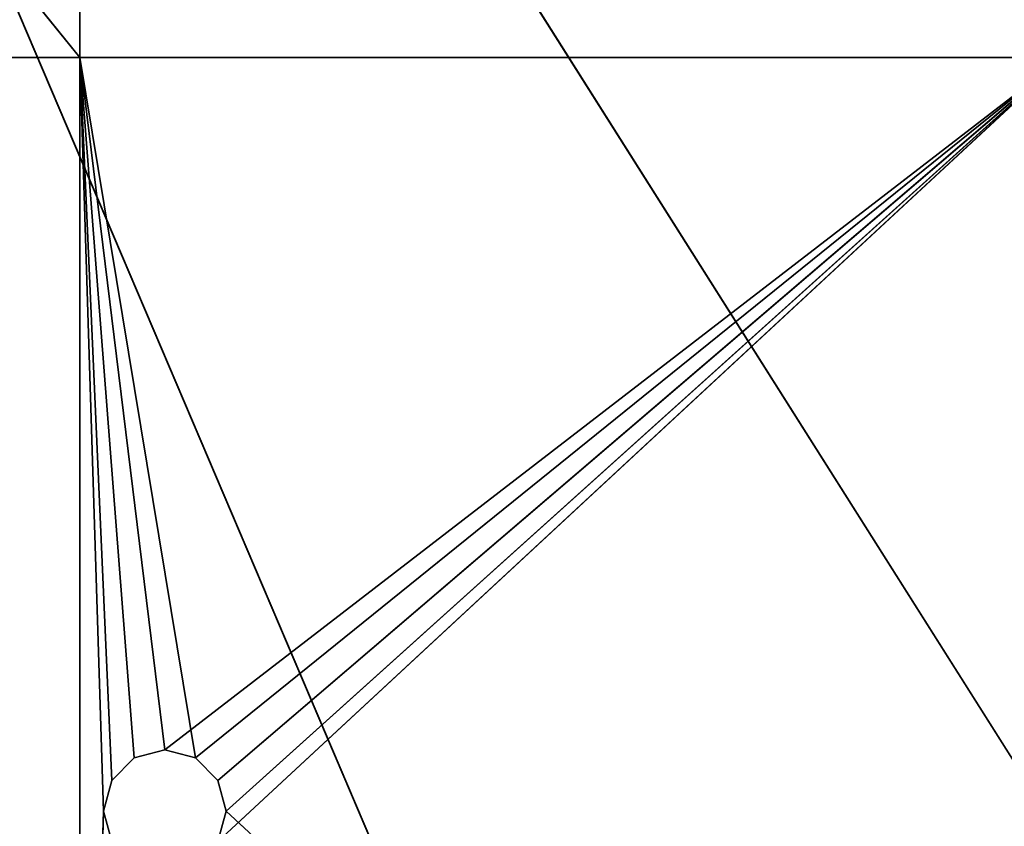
# Model space of a CAD drawing. Extents: x 0.2 to 45.2, y -45.2 to 0.
# Tile 34 of 106: x 24.9 to 27, y -29.6 to -27.9. Entities that reach past the tile are written whole.
import ezdxf

# ---------------------------------------------------------------- set-up
doc = ezdxf.new("R2010")
doc.units = 0
doc.header["$LTSCALE"] = 2.54
doc.layers.get('0').update_dxf_attribs({"color": 13, "linetype": 'CONTINUOUS'})

# ---------------------------------------------------------------- blocks, each defined once
blk = doc.blocks.new('CIRCOLO-LED-10813-10863_ST')
at = {"color": 0}
for p, q in [((23.1961, 101.0002, 27.9829), (25.0711, 101.0002, 27.9829)), ((25.0711, 101.0002, 27.9829), (23.1961, 101.0002, 25.6619)), ((25.0711, 101.0002, 27.9829), (23.1961, 101.0002, 25.6619)), ((23.1961, 101.0002, 27.9829), (25.0711, 101.0002, 27.9829)), ((25.0711, 101.0002, 27.9829), (25.0711, 101.0002, 25.6619)), ((25.1825, 101.0002, 29.4131), (25.0711, 101.0002, 27.9829)), ((25.0711, 101.0002, 27.9829), (25.1368, 101.0002, 29.4589)), ((25.245, 101.0002, 29.3964), (25.0711, 101.0002, 27.9829)), ((25.1825, 101.0002, 29.4131), (25.0711, 101.0002, 27.9829)), ((25.245, 101.0002, 29.3964), (25.0711, 101.0002, 27.9829)), ((27.0796, 101.0002, 27.9829), (25.0711, 101.0002, 27.9829)), ((27.0796, 101.0002, 27.9829), (25.0711, 101.0002, 27.9829)), ((25.0711, 101.0002, 27.9829), (25.0711, 101.0002, 25.6619)), ((25.12, 101.0002, 29.5214), (25.0711, 101.0002, 31.1057)), ((25.0711, 101.0002, 31.1057), (25.0711, 101.0002, 27.9829)), ((25.0711, 101.0002, 31.1057), (25.0711, 101.0002, 27.9829)), ((25.12, 101.0002, 29.5214), (25.0711, 101.0002, 31.1057)), ((25.12, 101.0002, 29.5214), (25.0711, 101.0002, 27.9829)), ((25.12, 101.0002, 29.5214), (25.0711, 101.0002, 27.9829)), ((25.0711, 101.0002, 27.9829), (25.1368, 101.0002, 29.4589)), ((25.1368, 101.0002, 29.5839), (25.12, 101.0002, 29.5214)), ((25.12, 101.0002, 29.5214), (25.1368, 101.0002, 29.4589)), ((25.1368, 100.9202, 29.5839), (25.12, 101.0002, 29.5214)), ((25.1368, 101.0002, 29.5839), (25.12, 101.0002, 29.5214)), ((25.1368, 100.9202, 29.5839), (25.12, 101.0002, 29.5214)), ((25.12, 100.9202, 29.5214), (25.12, 101.0002, 29.5214)), ((25.12, 100.9202, 29.5214), (25.12, 101.0002, 29.5214)), ((25.12, 100.9202, 29.5214), (25.1368, 101.0002, 29.4589)), ((25.12, 101.0002, 29.5214), (25.1368, 101.0002, 29.4589)), ((25.12, 100.9202, 29.5214), (25.1368, 101.0002, 29.4589)), ((25.1368, 101.0002, 29.4589), (25.1825, 101.0002, 29.4131)), ((25.1368, 100.9202, 29.4589), (25.1368, 101.0002, 29.4589)), ((25.1368, 100.9202, 29.4589), (25.1368, 101.0002, 29.4589)), ((25.1368, 100.9202, 29.4589), (25.1825, 101.0002, 29.4131)), ((25.1368, 101.0002, 29.4589), (25.1825, 101.0002, 29.4131)), ((25.1368, 100.9202, 29.4589), (25.1825, 101.0002, 29.4131)), ((25.1825, 101.0002, 29.4131), (25.245, 101.0002, 29.3964)), ((25.1825, 100.9202, 29.4131), (25.1825, 101.0002, 29.4131)), ((25.1825, 100.9202, 29.4131), (25.1825, 101.0002, 29.4131)), ((25.1825, 100.9202, 29.4131), (25.245, 101.0002, 29.3964)), ((25.1825, 101.0002, 29.4131), (25.245, 101.0002, 29.3964)), ((25.1825, 100.9202, 29.4131), (25.245, 101.0002, 29.3964)), ((25.245, 101.0002, 29.3964), (25.3075, 101.0002, 29.4131)), ((27.0796, 101.0002, 27.9829), (25.245, 101.0002, 29.3964)), ((27.0796, 101.0002, 27.9829), (25.245, 101.0002, 29.3964)), ((25.245, 101.0002, 29.3964), (25.245, 100.9202, 29.3964)), ((25.245, 100.9202, 29.3964), (25.3075, 101.0002, 29.4131)), ((25.245, 101.0002, 29.3964), (25.3075, 101.0002, 29.4131)), ((25.245, 100.9202, 29.3964), (25.3075, 101.0002, 29.4131)), ((25.245, 101.0002, 29.3964), (25.245, 100.9202, 29.3964)), ((25.3075, 101.0002, 29.4131), (27.0796, 101.0002, 27.9829)), ((25.3075, 101.0002, 29.4131), (25.3533, 101.0002, 29.4589)), ((25.3075, 101.0002, 29.4131), (27.0796, 101.0002, 27.9829)), ((25.3075, 100.9202, 29.4131), (25.3075, 101.0002, 29.4131)), ((25.3075, 100.9202, 29.4131), (25.3075, 101.0002, 29.4131)), ((25.3075, 100.9202, 29.4131), (25.3533, 101.0002, 29.4589)), ((25.3075, 101.0002, 29.4131), (25.3533, 101.0002, 29.4589)), ((25.3075, 100.9202, 29.4131), (25.3533, 101.0002, 29.4589)), ((25.3533, 101.0002, 29.4589), (27.0796, 101.0002, 27.9829)), ((25.3533, 101.0002, 29.4589), (27.0796, 101.0002, 27.9829)), ((25.3533, 101.0002, 29.4589), (25.37, 101.0002, 29.5214)), ((25.37, 101.0002, 29.5214), (25.3533, 101.0002, 29.5839)), ((25.3533, 100.9202, 29.4589), (25.3533, 101.0002, 29.4589)), ((25.3533, 100.9202, 29.4589), (25.3533, 101.0002, 29.4589)), ((25.3533, 100.9202, 29.4589), (25.37, 101.0002, 29.5214)), ((25.3533, 101.0002, 29.4589), (25.37, 101.0002, 29.5214)), ((25.3533, 100.9202, 29.4589), (25.37, 101.0002, 29.5214)), ((25.37, 100.9202, 29.5214), (25.3533, 101.0002, 29.5839)), ((25.37, 101.0002, 29.5214), (25.3533, 101.0002, 29.5839)), ((25.37, 100.9202, 29.5214), (25.3533, 101.0002, 29.5839)), ((25.37, 101.0002, 29.5214), (27.0796, 101.0002, 27.9829)), ((25.37, 101.0002, 29.5214), (27.0796, 101.0002, 27.9829)), ((25.37, 101.0002, 29.5214), (27.0796, 101.0002, 31.1057)), ((25.37, 101.0002, 29.5214), (27.0796, 101.0002, 31.1057)), ((25.37, 100.9202, 29.5214), (25.37, 101.0002, 29.5214)), ((25.37, 100.9202, 29.5214), (25.37, 101.0002, 29.5214)), ((25.0711, 100.9202, 27.9829), (23.1961, 100.9202, 25.6619)), ((25.0711, 100.9202, 27.9829), (23.1961, 100.9202, 25.6619)), ((25.0711, 100.9202, 27.9829), (23.1961, 100.9202, 27.9829)), ((25.0711, 100.9202, 27.9829), (23.1961, 100.9202, 27.9829)), ((25.0711, 100.9202, 25.6619), (25.0711, 100.9202, 27.9829)), ((27.0796, 100.9202, 27.9829), (25.0711, 100.9202, 27.9829)), ((25.0711, 100.9202, 25.6619), (25.0711, 100.9202, 27.9829)), ((27.0796, 100.9202, 27.9829), (25.0711, 100.9202, 27.9829)), ((25.3075, 100.9202, 29.4131), (25.0711, 100.9202, 27.9829)), ((25.3075, 100.9202, 29.4131), (25.0711, 100.9202, 27.9829)), ((25.245, 100.9202, 29.3964), (25.0711, 100.9202, 27.9829)), ((25.1825, 100.9202, 29.4131), (25.0711, 100.9202, 27.9829)), ((25.245, 100.9202, 29.3964), (25.0711, 100.9202, 27.9829)), ((25.1825, 100.9202, 29.4131), (25.0711, 100.9202, 27.9829)), ((25.1368, 100.9202, 29.4589), (25.0711, 100.9202, 27.9829)), ((25.1368, 100.9202, 29.4589), (25.0711, 100.9202, 27.9829)), ((25.12, 100.9202, 29.5214), (25.0711, 100.9202, 27.9829)), ((25.0711, 100.9202, 27.9829), (25.0711, 100.9202, 31.1057)), ((25.0711, 100.9202, 27.9829), (25.0711, 100.9202, 31.1057)), ((25.12, 100.9202, 29.5214), (25.0711, 100.9202, 27.9829)), ((25.12, 100.9202, 29.5214), (25.0711, 100.9202, 31.1057)), ((25.12, 100.9202, 29.5214), (25.0711, 100.9202, 31.1057)), ((25.1368, 100.9202, 29.4589), (25.12, 100.9202, 29.5214)), ((25.12, 100.9202, 29.5214), (25.1368, 100.9202, 29.5839)), ((25.12, 100.9202, 29.5214), (25.1368, 100.9202, 29.5839)), ((25.1368, 100.9202, 29.4589), (25.12, 100.9202, 29.5214)), ((25.1825, 100.9202, 29.4131), (25.1368, 100.9202, 29.4589)), ((25.1825, 100.9202, 29.4131), (25.1368, 100.9202, 29.4589)), ((25.245, 100.9202, 29.3964), (25.1825, 100.9202, 29.4131)), ((25.245, 100.9202, 29.3964), (25.1825, 100.9202, 29.4131)), ((25.3075, 100.9202, 29.4131), (25.245, 100.9202, 29.3964)), ((25.3075, 100.9202, 29.4131), (25.245, 100.9202, 29.3964)), ((25.3533, 100.9202, 29.4589), (25.3075, 100.9202, 29.4131)), ((25.3075, 100.9202, 29.4131), (27.0796, 100.9202, 27.9829)), ((25.3075, 100.9202, 29.4131), (27.0796, 100.9202, 27.9829)), ((25.3533, 100.9202, 29.4589), (25.3075, 100.9202, 29.4131)), ((27.0796, 100.9202, 27.9829), (25.3533, 100.9202, 29.4589)), ((25.3533, 100.9202, 29.5839), (27.0796, 100.9202, 27.9829)), ((25.3533, 100.9202, 29.5839), (27.0796, 100.9202, 27.9829)), ((25.3533, 100.9202, 29.5839), (25.37, 100.9202, 29.5214)), ((25.37, 100.9202, 29.5214), (25.3533, 100.9202, 29.4589)), ((27.0796, 100.9202, 27.9829), (25.3533, 100.9202, 29.4589)), ((25.37, 100.9202, 29.5214), (25.3533, 100.9202, 29.4589)), ((25.3533, 100.9202, 29.5839), (25.37, 100.9202, 29.5214)), ((25.37, 100.9202, 29.5214), (27.0796, 100.9202, 27.9829)), ((25.37, 100.9202, 29.5214), (27.0796, 100.9202, 27.9829)), ((22.745, 98.4002, 22.725), (27.5552, 98.4002, 30.3317)), ((26.2727, 98.4002, 31.0048), (22.745, 98.4002, 22.725)), ((26.2727, 98.4002, 31.0048), (22.745, 98.4002, 22.725)), ((22.745, 98.4002, 22.725), (27.5552, 98.4002, 30.3317)), ((22.745, 98.3002, 22.725), (26.2727, 98.3002, 31.0048)), ((27.5552, 98.3002, 30.3317), (22.745, 98.3002, 22.725)), ((27.5552, 98.3002, 30.3317), (22.745, 98.3002, 22.725)), ((22.745, 98.3002, 22.725), (26.2727, 98.3002, 31.0048))]:
    blk.add_line(p, q, dxfattribs=at)
mesh = blk.add_polyface(dxfattribs=at)
corners = [(25.0711, 101.0002, 27.9829), (23.1961, 101.0002, 25.6619), (23.1961, 101.0002, 27.9829)]
mesh.append_faces([[corners[k] for k in face] for face in [(0, 1, 2)]], dxfattribs={"color": 0})
mesh = blk.add_polyface(dxfattribs=at)
corners = [(25.0711, 101.0002, 27.9829), (25.0711, 101.0002, 25.6619), (23.1961, 101.0002, 25.6619)]
mesh.append_faces([[corners[k] for k in face] for face in [(0, 1, 2)]], dxfattribs={"color": 0})
mesh = blk.add_polyface(dxfattribs=at)
corners = [(25.0711, 101.0002, 31.1057), (23.1961, 101.0002, 27.9829), (23.1961, 101.0002, 31.1057)]
mesh.append_faces([[corners[k] for k in face] for face in [(0, 1, 2)]], dxfattribs={"color": 0})
mesh = blk.add_polyface(dxfattribs=at)
corners = [(25.0711, 101.0002, 31.1057), (25.0711, 101.0002, 27.9829), (23.1961, 101.0002, 27.9829)]
mesh.append_faces([[corners[k] for k in face] for face in [(0, 1, 2)]], dxfattribs={"color": 0})
mesh = blk.add_polyface(dxfattribs=at)
corners = [(25.1368, 101.0002, 29.4589), (25.1825, 101.0002, 29.4131), (25.0711, 101.0002, 27.9829)]
mesh.append_faces([[corners[k] for k in face] for face in [(0, 1, 2)]], dxfattribs={"color": 0})
mesh = blk.add_polyface(dxfattribs=at)
corners = [(25.1825, 101.0002, 29.4131), (25.245, 101.0002, 29.3964), (25.0711, 101.0002, 27.9829)]
mesh.append_faces([[corners[k] for k in face] for face in [(0, 1, 2)]], dxfattribs={"color": 0})
mesh = blk.add_polyface(dxfattribs=at)
corners = [(25.245, 101.0002, 29.3964), (27.0796, 101.0002, 27.9829), (25.0711, 101.0002, 27.9829)]
mesh.append_faces([[corners[k] for k in face] for face in [(0, 1, 2)]], dxfattribs={"color": 0})
mesh = blk.add_polyface(dxfattribs=at)
corners = [(27.0796, 101.0002, 27.9829), (25.0711, 101.0002, 25.6619), (25.0711, 101.0002, 27.9829)]
mesh.append_faces([[corners[k] for k in face] for face in [(0, 1, 2)]], dxfattribs={"color": 0})
mesh = blk.add_polyface(dxfattribs=at)
corners = [(27.0796, 101.0002, 27.9829), (27.0796, 101.0002, 25.6619), (25.0711, 101.0002, 25.6619)]
mesh.append_faces([[corners[k] for k in face] for face in [(0, 1, 2)]], dxfattribs={"color": 0})
mesh = blk.add_polyface(dxfattribs=at)
corners = [(25.0711, 101.0002, 31.1057), (25.1368, 101.0002, 29.5839), (25.12, 101.0002, 29.5214)]
mesh.append_faces([[corners[k] for k in face] for face in [(0, 1, 2)]], dxfattribs={"color": 0})
mesh = blk.add_polyface(dxfattribs=at)
corners = [(25.0711, 101.0002, 31.1057), (25.12, 101.0002, 29.5214), (25.0711, 101.0002, 27.9829)]
mesh.append_faces([[corners[k] for k in face] for face in [(0, 1, 2)]], dxfattribs={"color": 0})
mesh = blk.add_polyface(dxfattribs=at)
corners = [(25.12, 101.0002, 29.5214), (25.1368, 101.0002, 29.4589), (25.0711, 101.0002, 27.9829)]
mesh.append_faces([[corners[k] for k in face] for face in [(0, 1, 2)]], dxfattribs={"color": 0})
mesh = blk.add_polyface(dxfattribs=at)
corners = [(25.1368, 101.0002, 29.5839), (25.1368, 100.9202, 29.5839), (25.12, 101.0002, 29.5214)]
mesh.append_faces([[corners[k] for k in face] for face in [(0, 1, 2)]], dxfattribs={"color": 0})
mesh = blk.add_polyface(dxfattribs=at)
corners = [(25.12, 101.0002, 29.5214), (25.1368, 100.9202, 29.5839), (25.12, 100.9202, 29.5214)]
mesh.append_faces([[corners[k] for k in face] for face in [(0, 1, 2)]], dxfattribs={"color": 0})
mesh = blk.add_polyface(dxfattribs=at)
corners = [(25.12, 101.0002, 29.5214), (25.12, 100.9202, 29.5214), (25.1368, 101.0002, 29.4589)]
mesh.append_faces([[corners[k] for k in face] for face in [(0, 1, 2)]], dxfattribs={"color": 0})
mesh = blk.add_polyface(dxfattribs=at)
corners = [(25.1368, 101.0002, 29.4589), (25.12, 100.9202, 29.5214), (25.1368, 100.9202, 29.4589)]
mesh.append_faces([[corners[k] for k in face] for face in [(0, 1, 2)]], dxfattribs={"color": 0})
mesh = blk.add_polyface(dxfattribs=at)
corners = [(25.1368, 101.0002, 29.4589), (25.1368, 100.9202, 29.4589), (25.1825, 101.0002, 29.4131)]
mesh.append_faces([[corners[k] for k in face] for face in [(0, 1, 2)]], dxfattribs={"color": 0})
mesh = blk.add_polyface(dxfattribs=at)
corners = [(25.1825, 101.0002, 29.4131), (25.1368, 100.9202, 29.4589), (25.1825, 100.9202, 29.4131)]
mesh.append_faces([[corners[k] for k in face] for face in [(0, 1, 2)]], dxfattribs={"color": 0})
mesh = blk.add_polyface(dxfattribs=at)
corners = [(25.245, 101.0002, 29.3964), (25.1825, 101.0002, 29.4131), (25.1825, 100.9202, 29.4131)]
mesh.append_faces([[corners[k] for k in face] for face in [(0, 1, 2)]], dxfattribs={"color": 0})
mesh = blk.add_polyface(dxfattribs=at)
corners = [(25.245, 101.0002, 29.3964), (25.1825, 100.9202, 29.4131), (25.245, 100.9202, 29.3964)]
mesh.append_faces([[corners[k] for k in face] for face in [(0, 1, 2)]], dxfattribs={"color": 0})
mesh = blk.add_polyface(dxfattribs=at)
corners = [(25.3075, 101.0002, 29.4131), (27.0796, 101.0002, 27.9829), (25.245, 101.0002, 29.3964)]
mesh.append_faces([[corners[k] for k in face] for face in [(0, 1, 2)]], dxfattribs={"color": 0})
mesh = blk.add_polyface(dxfattribs=at)
corners = [(25.3075, 101.0002, 29.4131), (25.245, 101.0002, 29.3964), (25.245, 100.9202, 29.3964)]
mesh.append_faces([[corners[k] for k in face] for face in [(0, 1, 2)]], dxfattribs={"color": 0})
mesh = blk.add_polyface(dxfattribs=at)
corners = [(25.3075, 101.0002, 29.4131), (25.245, 100.9202, 29.3964), (25.3075, 100.9202, 29.4131)]
mesh.append_faces([[corners[k] for k in face] for face in [(0, 1, 2)]], dxfattribs={"color": 0})
mesh = blk.add_polyface(dxfattribs=at)
corners = [(25.3533, 101.0002, 29.4589), (27.0796, 101.0002, 27.9829), (25.3075, 101.0002, 29.4131)]
mesh.append_faces([[corners[k] for k in face] for face in [(0, 1, 2)]], dxfattribs={"color": 0})
mesh = blk.add_polyface(dxfattribs=at)
corners = [(25.3075, 101.0002, 29.4131), (25.3075, 100.9202, 29.4131), (25.3533, 101.0002, 29.4589)]
mesh.append_faces([[corners[k] for k in face] for face in [(0, 1, 2)]], dxfattribs={"color": 0})
mesh = blk.add_polyface(dxfattribs=at)
corners = [(25.3533, 101.0002, 29.4589), (25.3075, 100.9202, 29.4131), (25.3533, 100.9202, 29.4589)]
mesh.append_faces([[corners[k] for k in face] for face in [(0, 1, 2)]], dxfattribs={"color": 0})
mesh = blk.add_polyface(dxfattribs=at)
corners = [(25.37, 101.0002, 29.5214), (27.0796, 101.0002, 27.9829), (25.3533, 101.0002, 29.4589)]
mesh.append_faces([[corners[k] for k in face] for face in [(0, 1, 2)]], dxfattribs={"color": 0})
mesh = blk.add_polyface(dxfattribs=at)
corners = [(27.0796, 101.0002, 31.1057), (25.37, 101.0002, 29.5214), (25.3533, 101.0002, 29.5839)]
mesh.append_faces([[corners[k] for k in face] for face in [(0, 1, 2)]], dxfattribs={"color": 0})
mesh = blk.add_polyface(dxfattribs=at)
corners = [(25.3533, 101.0002, 29.4589), (25.3533, 100.9202, 29.4589), (25.37, 101.0002, 29.5214)]
mesh.append_faces([[corners[k] for k in face] for face in [(0, 1, 2)]], dxfattribs={"color": 0})
mesh = blk.add_polyface(dxfattribs=at)
corners = [(25.37, 101.0002, 29.5214), (25.3533, 100.9202, 29.4589), (25.37, 100.9202, 29.5214)]
mesh.append_faces([[corners[k] for k in face] for face in [(0, 1, 2)]], dxfattribs={"color": 0})
mesh = blk.add_polyface(dxfattribs=at)
corners = [(25.37, 101.0002, 29.5214), (25.37, 100.9202, 29.5214), (25.3533, 101.0002, 29.5839)]
mesh.append_faces([[corners[k] for k in face] for face in [(0, 1, 2)]], dxfattribs={"color": 0})
mesh = blk.add_polyface(dxfattribs=at)
corners = [(25.3533, 101.0002, 29.5839), (25.37, 100.9202, 29.5214), (25.3533, 100.9202, 29.5839)]
mesh.append_faces([[corners[k] for k in face] for face in [(0, 1, 2)]], dxfattribs={"color": 0})
mesh = blk.add_polyface(dxfattribs=at)
corners = [(27.0796, 101.0002, 31.1057), (27.0796, 101.0002, 27.9829), (25.37, 101.0002, 29.5214)]
mesh.append_faces([[corners[k] for k in face] for face in [(0, 1, 2)]], dxfattribs={"color": 0})
mesh = blk.add_polyface(dxfattribs=at)
corners = [(25.0711, 100.9202, 27.9829), (23.1961, 100.9202, 25.6619), (25.0711, 100.9202, 25.6619)]
mesh.append_faces([[corners[k] for k in face] for face in [(0, 1, 2)]], dxfattribs={"color": 0})
mesh = blk.add_polyface(dxfattribs=at)
corners = [(23.1961, 100.9202, 27.9829), (23.1961, 100.9202, 25.6619), (25.0711, 100.9202, 27.9829)]
mesh.append_faces([[corners[k] for k in face] for face in [(0, 1, 2)]], dxfattribs={"color": 0})
mesh = blk.add_polyface(dxfattribs=at)
corners = [(25.0711, 100.9202, 31.1057), (23.1961, 100.9202, 27.9829), (25.0711, 100.9202, 27.9829)]
mesh.append_faces([[corners[k] for k in face] for face in [(0, 1, 2)]], dxfattribs={"color": 0})
mesh = blk.add_polyface(dxfattribs=at)
corners = [(23.1961, 100.9202, 31.1057), (23.1961, 100.9202, 27.9829), (25.0711, 100.9202, 31.1057)]
mesh.append_faces([[corners[k] for k in face] for face in [(0, 1, 2)]], dxfattribs={"color": 0})
mesh = blk.add_polyface(dxfattribs=at)
corners = [(27.0796, 100.9202, 27.9829), (25.0711, 100.9202, 25.6619), (27.0796, 100.9202, 25.6619)]
mesh.append_faces([[corners[k] for k in face] for face in [(0, 1, 2)]], dxfattribs={"color": 0})
mesh = blk.add_polyface(dxfattribs=at)
corners = [(25.0711, 100.9202, 27.9829), (25.0711, 100.9202, 25.6619), (27.0796, 100.9202, 27.9829)]
mesh.append_faces([[corners[k] for k in face] for face in [(0, 1, 2)]], dxfattribs={"color": 0})
mesh = blk.add_polyface(dxfattribs=at)
corners = [(25.3075, 100.9202, 29.4131), (25.0711, 100.9202, 27.9829), (27.0796, 100.9202, 27.9829)]
mesh.append_faces([[corners[k] for k in face] for face in [(0, 1, 2)]], dxfattribs={"color": 0})
mesh = blk.add_polyface(dxfattribs=at)
corners = [(25.3075, 100.9202, 29.4131), (25.245, 100.9202, 29.3964), (25.0711, 100.9202, 27.9829)]
mesh.append_faces([[corners[k] for k in face] for face in [(0, 1, 2)]], dxfattribs={"color": 0})
mesh = blk.add_polyface(dxfattribs=at)
corners = [(25.1825, 100.9202, 29.4131), (25.0711, 100.9202, 27.9829), (25.245, 100.9202, 29.3964)]
mesh.append_faces([[corners[k] for k in face] for face in [(0, 1, 2)]], dxfattribs={"color": 0})
mesh = blk.add_polyface(dxfattribs=at)
corners = [(25.1368, 100.9202, 29.4589), (25.0711, 100.9202, 27.9829), (25.1825, 100.9202, 29.4131)]
mesh.append_faces([[corners[k] for k in face] for face in [(0, 1, 2)]], dxfattribs={"color": 0})
mesh = blk.add_polyface(dxfattribs=at)
corners = [(25.12, 100.9202, 29.5214), (25.0711, 100.9202, 27.9829), (25.1368, 100.9202, 29.4589)]
mesh.append_faces([[corners[k] for k in face] for face in [(0, 1, 2)]], dxfattribs={"color": 0})
mesh = blk.add_polyface(dxfattribs=at)
corners = [(25.0711, 100.9202, 31.1057), (25.0711, 100.9202, 27.9829), (25.12, 100.9202, 29.5214)]
mesh.append_faces([[corners[k] for k in face] for face in [(0, 1, 2)]], dxfattribs={"color": 0})
mesh = blk.add_polyface(dxfattribs=at)
corners = [(25.0711, 100.9202, 31.1057), (25.12, 100.9202, 29.5214), (25.1368, 100.9202, 29.5839)]
mesh.append_faces([[corners[k] for k in face] for face in [(0, 1, 2)]], dxfattribs={"color": 0})
mesh = blk.add_polyface(dxfattribs=at)
corners = [(25.3533, 100.9202, 29.4589), (25.3075, 100.9202, 29.4131), (27.0796, 100.9202, 27.9829)]
mesh.append_faces([[corners[k] for k in face] for face in [(0, 1, 2)]], dxfattribs={"color": 0})
mesh = blk.add_polyface(dxfattribs=at)
corners = [(27.0796, 100.9202, 31.1057), (25.3533, 100.9202, 29.5839), (27.0796, 100.9202, 27.9829)]
mesh.append_faces([[corners[k] for k in face] for face in [(0, 1, 2)]], dxfattribs={"color": 0})
mesh = blk.add_polyface(dxfattribs=at)
corners = [(25.3533, 100.9202, 29.5839), (25.37, 100.9202, 29.5214), (27.0796, 100.9202, 27.9829)]
mesh.append_faces([[corners[k] for k in face] for face in [(0, 1, 2)]], dxfattribs={"color": 0})
mesh = blk.add_polyface(dxfattribs=at)
corners = [(25.37, 100.9202, 29.5214), (25.3533, 100.9202, 29.4589), (27.0796, 100.9202, 27.9829)]
mesh.append_faces([[corners[k] for k in face] for face in [(0, 1, 2)]], dxfattribs={"color": 0})
mesh = blk.add_polyface(dxfattribs=at)
corners = [(27.5552, 98.4002, 30.3317), (28.7131, 98.4002, 29.4616), (22.745, 98.4002, 22.725)]
mesh.append_faces([[corners[k] for k in face] for face in [(0, 1, 2)]], dxfattribs={"color": 0})
mesh = blk.add_polyface(dxfattribs=at)
corners = [(28.7131, 98.4002, 29.4616), (29.7165, 98.4002, 28.417), (22.745, 98.4002, 22.725)]
mesh.append_faces([[corners[k] for k in face] for face in [(0, 1, 2)]], dxfattribs={"color": 0})
mesh = blk.add_polyface(dxfattribs=at)
corners = [(29.7165, 98.4002, 28.417), (30.5393, 98.4002, 27.225), (22.745, 98.4002, 22.725)]
mesh.append_faces([[corners[k] for k in face] for face in [(0, 1, 2)]], dxfattribs={"color": 0})
mesh = blk.add_polyface(dxfattribs=at)
corners = [(24.8989, 98.4002, 31.4635), (26.2727, 98.4002, 31.0048), (22.745, 98.4002, 22.725)]
mesh.append_faces([[corners[k] for k in face] for face in [(0, 1, 2)]], dxfattribs={"color": 0})
mesh = blk.add_polyface(dxfattribs=at)
corners = [(26.2727, 98.4002, 31.0048), (27.5552, 98.4002, 30.3317), (22.745, 98.4002, 22.725)]
mesh.append_faces([[corners[k] for k in face] for face in [(0, 1, 2)]], dxfattribs={"color": 0})
mesh = blk.add_polyface(dxfattribs=at)
corners = [(24.8989, 98.3002, 31.4635), (22.745, 98.3002, 22.725), (26.2727, 98.3002, 31.0048)]
mesh.append_faces([[corners[k] for k in face] for face in [(0, 1, 2)]], dxfattribs={"color": 0})
mesh = blk.add_polyface(dxfattribs=at)
corners = [(28.7131, 98.3002, 29.4616), (22.745, 98.3002, 22.725), (29.7165, 98.3002, 28.417)]
mesh.append_faces([[corners[k] for k in face] for face in [(0, 1, 2)]], dxfattribs={"color": 0})
mesh = blk.add_polyface(dxfattribs=at)
corners = [(27.5552, 98.3002, 30.3317), (22.745, 98.3002, 22.725), (28.7131, 98.3002, 29.4616)]
mesh.append_faces([[corners[k] for k in face] for face in [(0, 1, 2)]], dxfattribs={"color": 0})
mesh = blk.add_polyface(dxfattribs=at)
corners = [(26.2727, 98.3002, 31.0048), (22.745, 98.3002, 22.725), (27.5552, 98.3002, 30.3317)]
mesh.append_faces([[corners[k] for k in face] for face in [(0, 1, 2)]], dxfattribs={"color": 0})
mesh = blk.add_polyface(dxfattribs=at)
corners = [(29.7165, 98.3002, 28.417), (22.745, 98.3002, 22.725), (30.5393, 98.3002, 27.225)]
mesh.append_faces([[corners[k] for k in face] for face in [(0, 1, 2)]], dxfattribs={"color": 0})

msp = doc.modelspace()

# ---------------------------------------------------------------- block references
at = {"color": 250, "extrusion": (0, -1, -5.55112e-16)}
msp.add_blockref('CIRCOLO-LED-10813-10863_ST', (0, 0), dxfattribs=at)

doc.saveas('drawing.dxf')
